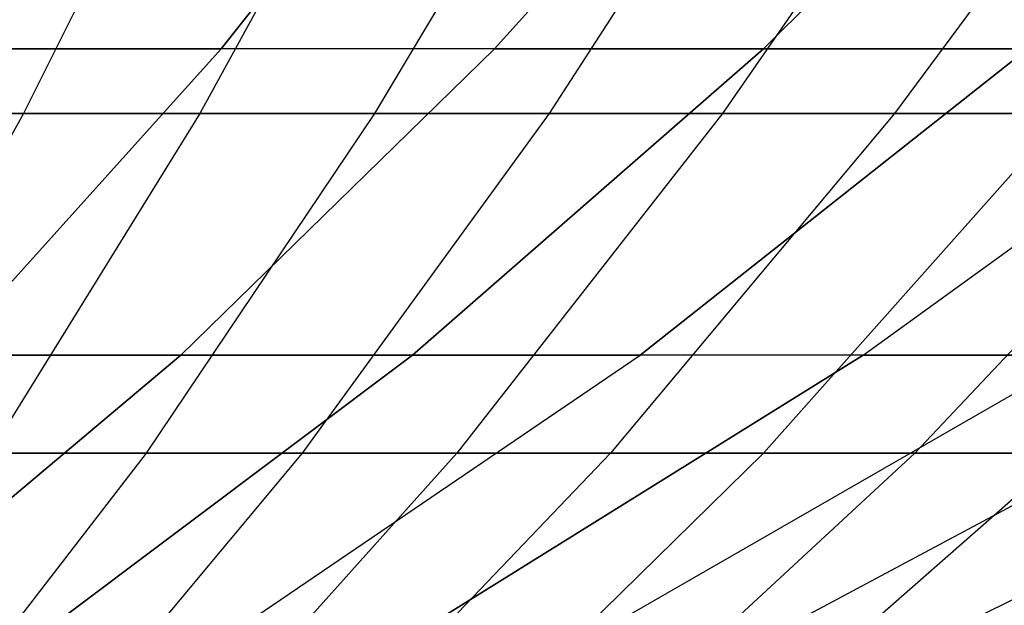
# Model space of a CAD drawing. Extents: x -125 to 125, y -143 to 0.
# Tile 77 of 241: x 4.61 to 7.15, y -139.93 to -138.42. Entities that reach past the tile are written whole.
import ezdxf

# ---------------------------------------------------------------- set-up
doc = ezdxf.new("R2010")
doc.units = 0
doc.header["$LTSCALE"] = 25.4
doc.layers.get('0').update_dxf_attribs({"linetype": 'CONTINUOUS'})

# ---------------------------------------------------------------- blocks, each defined once
blk = doc.blocks.new('NL2500026672_STL')
at = {"color": 0}
for p, q in [((5.1326, -138.4955, 16.2785), (5.8334, -137.6057, 18.5012)), ((5.1326, -138.4955, 16.2785), (5.8334, -137.6057, 18.5012)), ((5.8334, -137.6057, -18.5012), (5.1326, -138.4955, -16.2785)), ((5.8334, -137.6057, -18.5012), (5.1326, -138.4955, -16.2785)), ((5.8378, -138.4955, 16.0391), (6.6349, -137.6057, 18.2291)), ((5.8378, -138.4955, 16.0391), (6.6349, -137.6057, 18.2291)), ((5.8378, -138.4955, -16.0391), (6.6349, -137.6057, -18.2291)), ((5.8378, -138.4955, -16.0391), (6.6349, -137.6057, -18.2291)), ((6.5318, -138.4955, 15.7692), (7.4237, -137.6057, 17.9223)), ((6.5318, -138.4955, 15.7692), (7.4237, -137.6057, 17.9223)), ((7.4237, -137.6057, -17.9223), (6.5318, -138.4955, -15.7692)), ((7.4237, -137.6057, -17.9223), (6.5318, -138.4955, -15.7692)), ((5.1079, -137.6886, -23.8657), (4.623, -138.6626, -21.6001)), ((5.1079, -137.6886, -23.8657), (4.623, -138.6626, -21.6001)), ((5.6099, -137.6886, 23.7527), (5.0773, -138.6626, 21.4978)), ((5.6099, -137.6886, 23.7527), (5.0773, -138.6626, 21.4978)), ((5.5295, -138.6626, -21.386), (6.1094, -137.6886, -23.6291)), ((5.5295, -138.6626, -21.386), (6.1094, -137.6886, -23.6291)), ((6.6062, -137.6886, 23.4951), (5.9791, -138.6626, 21.2647)), ((6.6062, -137.6886, 23.4951), (5.9791, -138.6626, 21.2647)), ((7.1001, -137.6886, -23.3506), (6.4261, -138.6626, -21.1339)), ((7.1001, -137.6886, -23.3506), (6.4261, -138.6626, -21.1339)), ((7.5908, -137.6886, 23.1957), (6.8702, -138.6626, 20.9937)), ((7.5908, -137.6886, 23.1957), (6.8702, -138.6626, 20.9937)), ((5.1326, -138.4955, 16.2785), (4.4176, -138.4955, 16.4868)), ((5.1326, -138.4955, 16.2785), (4.4176, -138.4955, 16.4868)), ((4.4176, -138.4955, -16.4868), (5.1326, -138.4955, -16.2785)), ((4.4176, -138.4955, -16.4868), (5.1326, -138.4955, -16.2785)), ((4.4211, -139.2859, 14.0219), (5.1326, -138.4955, 16.2785)), ((4.4211, -139.2859, 14.0219), (5.1326, -138.4955, 16.2785)), ((4.4211, -139.2859, -14.0219), (5.1326, -138.4955, -16.2785)), ((4.4211, -139.2859, -14.0219), (5.1326, -138.4955, -16.2785)), ((5.0285, -139.2859, 13.8157), (5.8378, -138.4955, 16.0391)), ((5.0285, -139.2859, 13.8157), (5.8378, -138.4955, 16.0391)), ((5.8378, -138.4955, -16.0391), (5.0285, -139.2859, -13.8157)), ((5.8378, -138.4955, -16.0391), (5.0285, -139.2859, -13.8157)), ((5.8378, -138.4955, 16.0391), (5.1326, -138.4955, 16.2785)), ((5.8378, -138.4955, 16.0391), (5.1326, -138.4955, 16.2785)), ((5.8378, -138.4955, -16.0391), (5.1326, -138.4955, -16.2785)), ((5.8378, -138.4955, -16.0391), (5.1326, -138.4955, -16.2785)), ((5.6263, -139.2859, 13.5832), (6.5318, -138.4955, 15.7692)), ((5.6263, -139.2859, 13.5832), (6.5318, -138.4955, 15.7692)), ((6.5318, -138.4955, -15.7692), (5.6263, -139.2859, -13.5832)), ((6.5318, -138.4955, -15.7692), (5.6263, -139.2859, -13.5832)), ((6.5318, -138.4955, 15.7692), (5.8378, -138.4955, 16.0391)), ((6.5318, -138.4955, 15.7692), (5.8378, -138.4955, 16.0391)), ((5.8378, -138.4955, -16.0391), (6.5318, -138.4955, -15.7692)), ((5.8378, -138.4955, -16.0391), (6.5318, -138.4955, -15.7692)), ((6.2135, -139.2859, 13.3248), (7.2134, -138.4955, 15.4693)), ((6.2135, -139.2859, 13.3248), (7.2134, -138.4955, 15.4693)), ((7.2134, -138.4955, -15.4693), (6.2135, -139.2859, -13.3248)), ((7.2134, -138.4955, -15.4693), (6.2135, -139.2859, -13.3248)), ((7.2134, -138.4955, 15.4693), (6.5318, -138.4955, 15.7692)), ((7.2134, -138.4955, 15.4693), (6.5318, -138.4955, 15.7692)), ((6.5318, -138.4955, -15.7692), (7.2134, -138.4955, -15.4693)), ((6.5318, -138.4955, -15.7692), (7.2134, -138.4955, -15.4693)), ((6.7888, -139.2859, 13.0411), (7.8813, -138.4955, 15.1399)), ((6.7888, -139.2859, 13.0411), (7.8813, -138.4955, 15.1399)), ((6.7888, -139.2859, -13.0411), (7.8813, -138.4955, -15.1399)), ((6.7888, -139.2859, -13.0411), (7.8813, -138.4955, -15.1399)), ((4.623, -138.6626, -21.6001), (3.7083, -138.6626, -21.7758)), ((4.623, -138.6626, -21.6001), (3.7083, -138.6626, -21.7758)), ((4.623, -138.6626, -21.6001), (4.13, -139.5387, -19.2966)), ((4.623, -138.6626, -21.6001), (4.13, -139.5387, -19.2966)), ((4.1666, -138.6626, 21.6927), (5.0773, -138.6626, 21.4978)), ((4.1666, -138.6626, 21.6927), (5.0773, -138.6626, 21.4978)), ((5.0773, -138.6626, 21.4978), (4.5359, -139.5387, 19.2052)), ((5.0773, -138.6626, 21.4978), (4.5359, -139.5387, 19.2052)), ((5.5295, -138.6626, -21.386), (4.623, -138.6626, -21.6001)), ((5.5295, -138.6626, -21.386), (4.623, -138.6626, -21.6001)), ((4.9398, -139.5387, -19.1053), (5.5295, -138.6626, -21.386)), ((4.9398, -139.5387, -19.1053), (5.5295, -138.6626, -21.386)), ((5.0773, -138.6626, 21.4978), (5.9791, -138.6626, 21.2647)), ((5.0773, -138.6626, 21.4978), (5.9791, -138.6626, 21.2647)), ((5.9791, -138.6626, 21.2647), (5.3415, -139.5387, 18.9969)), ((5.9791, -138.6626, 21.2647), (5.3415, -139.5387, 18.9969)), ((6.4261, -138.6626, -21.1339), (5.5295, -138.6626, -21.386)), ((6.4261, -138.6626, -21.1339), (5.5295, -138.6626, -21.386)), ((6.4261, -138.6626, -21.1339), (5.7408, -139.5387, -18.8801)), ((6.4261, -138.6626, -21.1339), (5.7408, -139.5387, -18.8801)), ((5.9791, -138.6626, 21.2647), (6.8702, -138.6626, 20.9937)), ((5.9791, -138.6626, 21.2647), (6.8702, -138.6626, 20.9937)), ((6.8702, -138.6626, 20.9937), (6.1376, -139.5387, 18.7549)), ((6.8702, -138.6626, 20.9937), (6.1376, -139.5387, 18.7549)), ((7.3113, -138.6626, -20.8442), (6.4261, -138.6626, -21.1339)), ((7.3113, -138.6626, -20.8442), (6.4261, -138.6626, -21.1339)), ((7.3113, -138.6626, -20.8442), (6.5316, -139.5387, -18.6213)), ((7.3113, -138.6626, -20.8442), (6.5316, -139.5387, -18.6213)), ((6.8702, -138.6626, 20.9937), (7.7491, -138.6626, 20.6854)), ((6.8702, -138.6626, 20.9937), (7.7491, -138.6626, 20.6854)), ((7.7491, -138.6626, 20.6854), (6.9228, -139.5387, 18.4795)), ((7.7491, -138.6626, 20.6854), (6.9228, -139.5387, 18.4795)), ((4.2085, -139.9757, 11.5629), (5.0285, -139.2859, 13.8157)), ((4.2085, -139.9757, 11.5629), (5.0285, -139.2859, 13.8157)), ((5.0285, -139.2859, -13.8157), (4.2085, -139.9757, -11.5629)), ((5.0285, -139.2859, -13.8157), (4.2085, -139.9757, -11.5629)), ((5.0285, -139.2859, 13.8157), (4.4211, -139.2859, 14.0219)), ((5.0285, -139.2859, 13.8157), (4.4211, -139.2859, 14.0219)), ((4.4211, -139.2859, -14.0219), (5.0285, -139.2859, -13.8157)), ((4.4211, -139.2859, -14.0219), (5.0285, -139.2859, -13.8157)), ((4.7089, -139.9757, 11.3683), (5.6263, -139.2859, 13.5832)), ((4.7089, -139.9757, 11.3683), (5.6263, -139.2859, 13.5832)), ((5.6263, -139.2859, -13.5832), (4.7089, -139.9757, -11.3683)), ((5.6263, -139.2859, -13.5832), (4.7089, -139.9757, -11.3683)), ((5.6263, -139.2859, 13.5832), (5.0285, -139.2859, 13.8157)), ((5.6263, -139.2859, 13.5832), (5.0285, -139.2859, 13.8157)), ((5.0285, -139.2859, -13.8157), (5.6263, -139.2859, -13.5832)), ((5.0285, -139.2859, -13.8157), (5.6263, -139.2859, -13.5832)), ((5.2003, -139.9757, 11.1521), (6.2135, -139.2859, 13.3248)), ((5.2003, -139.9757, 11.1521), (6.2135, -139.2859, 13.3248)), ((5.2003, -139.9757, -11.1521), (6.2135, -139.2859, -13.3248)), ((5.2003, -139.9757, -11.1521), (6.2135, -139.2859, -13.3248)), ((6.2135, -139.2859, 13.3248), (5.6263, -139.2859, 13.5832)), ((6.2135, -139.2859, 13.3248), (5.6263, -139.2859, 13.5832)), ((5.6263, -139.2859, -13.5832), (6.2135, -139.2859, -13.3248)), ((5.6263, -139.2859, -13.5832), (6.2135, -139.2859, -13.3248)), ((6.7888, -139.2859, -13.0411), (5.6818, -139.9757, -10.9146)), ((5.6818, -139.9757, 10.9146), (6.7888, -139.2859, 13.0411)), ((5.6818, -139.9757, 10.9146), (6.7888, -139.2859, 13.0411)), ((6.7888, -139.2859, -13.0411), (5.6818, -139.9757, -10.9146)), ((6.1525, -139.9757, -10.6564), (7.3512, -139.2859, -12.7326)), ((6.1525, -139.9757, -10.6564), (7.3512, -139.2859, -12.7326)), ((6.1525, -139.9757, 10.6564), (7.3512, -139.2859, 12.7326)), ((6.1525, -139.9757, 10.6564), (7.3512, -139.2859, 12.7326)), ((6.7888, -139.2859, 13.0411), (6.2135, -139.2859, 13.3248)), ((6.7888, -139.2859, 13.0411), (6.2135, -139.2859, 13.3248)), ((6.7888, -139.2859, -13.0411), (6.2135, -139.2859, -13.3248)), ((6.7888, -139.2859, -13.0411), (6.2135, -139.2859, -13.3248)), ((6.6114, -139.9757, -10.3779), (7.8996, -139.2859, -12.3998)), ((6.6114, -139.9757, -10.3779), (7.8996, -139.2859, -12.3998)), ((6.6114, -139.9757, 10.3779), (7.8996, -139.2859, 12.3998)), ((6.6114, -139.9757, 10.3779), (7.8996, -139.2859, 12.3998)), ((6.7888, -139.2859, -13.0411), (7.3512, -139.2859, -12.7326)), ((7.3512, -139.2859, 12.7326), (6.7888, -139.2859, 13.0411)), ((7.3512, -139.2859, 12.7326), (6.7888, -139.2859, 13.0411)), ((6.7888, -139.2859, -13.0411), (7.3512, -139.2859, -12.7326)), ((7.0578, -139.9757, -10.0796), (8.4329, -139.2859, -12.0435)), ((7.0578, -139.9757, -10.0796), (8.4329, -139.2859, -12.0435)), ((7.0578, -139.9757, 10.0796), (8.4329, -139.2859, 12.0435)), ((7.0578, -139.9757, 10.0796), (8.4329, -139.2859, 12.0435)), ((4.9398, -139.5387, -19.1053), (4.13, -139.5387, -19.2966)), ((4.9398, -139.5387, -19.1053), (4.13, -139.5387, -19.2966)), ((4.3414, -140.3154, -16.7912), (4.9398, -139.5387, -19.1053)), ((4.3414, -140.3154, -16.7912), (4.9398, -139.5387, -19.1053)), ((4.5359, -139.5387, 19.2052), (5.3415, -139.5387, 18.9969)), ((4.5359, -139.5387, 19.2052), (5.3415, -139.5387, 18.9969)), ((5.3415, -139.5387, 18.9969), (4.6945, -140.3154, 16.6959)), ((5.3415, -139.5387, 18.9969), (4.6945, -140.3154, 16.6959)), ((5.7408, -139.5387, -18.8801), (4.9398, -139.5387, -19.1053)), ((5.7408, -139.5387, -18.8801), (4.9398, -139.5387, -19.1053)), ((5.7408, -139.5387, -18.8801), (5.0454, -140.3154, -16.5932)), ((5.7408, -139.5387, -18.8801), (5.0454, -140.3154, -16.5932)), ((5.3415, -139.5387, 18.9969), (6.1376, -139.5387, 18.7549)), ((5.3415, -139.5387, 18.9969), (6.1376, -139.5387, 18.7549)), ((6.1376, -139.5387, 18.7549), (5.3942, -140.3154, 16.4832)), ((6.1376, -139.5387, 18.7549), (5.3942, -140.3154, 16.4832)), ((6.5316, -139.5387, -18.6213), (5.7405, -140.3154, -16.3658)), ((6.5316, -139.5387, -18.6213), (5.7405, -140.3154, -16.3658)), ((6.5316, -139.5387, -18.6213), (5.7408, -139.5387, -18.8801)), ((6.5316, -139.5387, -18.6213), (5.7408, -139.5387, -18.8801)), ((6.9228, -139.5387, 18.4795), (6.0842, -140.3154, 16.2411)), ((6.9228, -139.5387, 18.4795), (6.0842, -140.3154, 16.2411)), ((6.1376, -139.5387, 18.7549), (6.9228, -139.5387, 18.4795)), ((6.1376, -139.5387, 18.7549), (6.9228, -139.5387, 18.4795)), ((7.3108, -139.5387, -18.3294), (6.4253, -140.3154, -16.1092)), ((7.3108, -139.5387, -18.3294), (6.4253, -140.3154, -16.1092)), ((7.3108, -139.5387, -18.3294), (6.5316, -139.5387, -18.6213)), ((7.3108, -139.5387, -18.3294), (6.5316, -139.5387, -18.6213)), ((6.9228, -139.5387, 18.4795), (7.6956, -139.5387, 18.1712)), ((6.9228, -139.5387, 18.4795), (7.6956, -139.5387, 18.1712))]:
    blk.add_line(p, q, dxfattribs=at)

msp = doc.modelspace()

# ---------------------------------------------------------------- block references
at = {"color": 253}
msp.add_blockref('NL2500026672_STL', (0, 0), dxfattribs=at)

doc.saveas('drawing.dxf')
